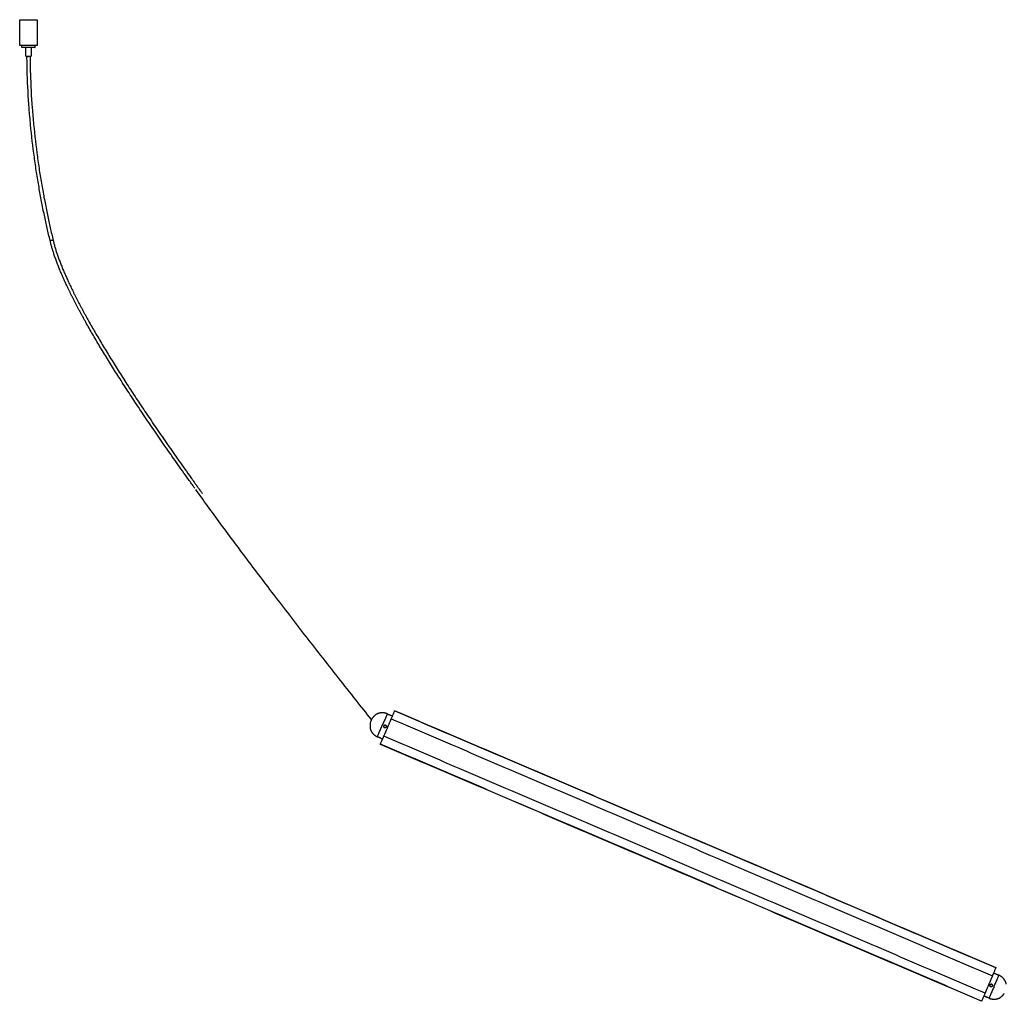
# Model space of a CAD drawing. Header units: millimetres. Extents: x 265 to 3531, y 1563 to 3304.
# Tile 1 of 8: x 265 to 1169, y 1563 to 2463. Entities that reach past the tile are written whole.
import ezdxf

# ---------------------------------------------------------------- set-up
doc = ezdxf.new("R2010")
doc.units = ezdxf.units.MM
doc.layers.add('Make2D$Visible$Curvas', color=7, linetype='Continuous')

msp = doc.modelspace()

# ---------------------------------------------------------------- linework, layer by layer
at = {"layer": 'Make2D$Visible$Curvas', "color": 7, "lineweight": -3}
for points, weights, knots in [([(264.88, 2463.45), (264.88, 2463.45), (272.91, 2463.45), (280.94, 2463.45), (280.94, 2463.45)], [1, 0.707106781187, 1, 0.707106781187, 1], [-25.227655, -25.227655, -25.227655, -12.613827, -12.613827, 0, 0, 0]), ([(280.94, 2439.85), (280.94, 2439.85), (272.91, 2439.85), (264.88, 2439.85), (264.88, 2439.85)], [1, 0.707106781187, 1, 0.707106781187, 1], [-25.227655, -25.227655, -25.227655, -12.613827, -12.613827, 0, 0, 0]), ([(278.91, 2437.85), (278.91, 2437.85), (272.91, 2437.85), (266.91, 2437.85), (266.91, 2437.85)], [1, 0.707106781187, 1, 0.707106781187, 1], [-18.849556, -18.849556, -18.849556, -9.424778, -9.424778, 0, 0, 0]), ([(270.41, 2429.85), (270.41, 2429.85), (272.91, 2429.85), (275.41, 2429.85), (275.41, 2429.85)], [1, 0.707106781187, 1, 0.707106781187, 1], [0, 0, 0, 3.926991, 3.926991, 7.853982, 7.853982, 7.853982]), ([(605.62, 1821.21), (605.72, 1821.44), (605.82, 1821.67), (605.91, 1821.9), (605.91, 1821.9)], [1, 0.866025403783, 1, 0.866025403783, 1], [-1.047198, -1.047198, -1.047198, -0.523599, -0.523599, 0, 0, 0]), ([(599.11, 1805.97), (599.11, 1805.97), (599.21, 1806.2), (599.31, 1806.43), (599.4, 1806.66)], [1, 0.866025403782, 1, 0.866025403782, 1], [0, 0, 0, 0.523599, 0.523599, 1.047198, 1.047198, 1.047198]), ([(1157.68, 1586.2), (1157.68, 1586.2), (1157.58, 1585.97), (1157.49, 1585.74), (1157.39, 1585.51)], [1, 0.866025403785, 1, 0.866025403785, 1], [0, 0, 0, 0.523599, 0.523599, 1.047198, 1.047198, 1.047198]), ([(1151.17, 1570.96), (1151.07, 1570.73), (1150.98, 1570.5), (1150.88, 1570.27), (1150.88, 1570.27)], [1, 0.866025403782, 1, 0.866025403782, 1], [0, 0, 0, 0.523599, 0.523599, 1.047198, 1.047198, 1.047198])]:
    msp.add_rational_spline(points, weights, degree=2, knots=knots, dxfattribs=at)
for points, degree in [([(264.88, 2439.85), (264.88, 2463.45)], 1), ([(280.94, 2463.45), (280.94, 2439.85)], 1), ([(266.91, 2437.85), (266.91, 2439.85)], 1), ([(270.41, 2429.85), (270.41, 2437.85)], 1), ([(275.41, 2437.85), (275.41, 2429.85)], 1), ([(278.91, 2439.85), (278.91, 2437.85)], 1), ([(602.2, 1826.57), (607.03, 1824.51)], 1), ([(608.86, 1828.79), (609.02, 1829.17)], 1), ([(1160.79, 1593.48), (609.02, 1829.17)], 1), ([(609.12, 1829.4), (1160.89, 1593.71)], 1), ([(605.46, 1820.83), (605.62, 1821.21)], 1), ([(605.91, 1821.9), (1157.68, 1586.2)], 1), ([(599.06, 1815.41), (599, 1815.26), (598.97, 1815.1), (598.96, 1814.93)], 3), ([(600.23, 1816.16), (600.06, 1816.17), (599.9, 1816.14), (599.75, 1816.07)], 3), ([(601.09, 1814.03), (601.21, 1814.14), (601.3, 1814.27), (601.36, 1814.42)], 3), ([(601.36, 1814.42), (601.43, 1814.57), (601.46, 1814.74), (601.46, 1814.9)], 3), ([(601.36, 1814.42), (601.42, 1814.55), (601.45, 1814.68), (601.46, 1814.81)], 3), ([(601.46, 1814.9), (601.46, 1815.06), (601.43, 1815.23), (601.38, 1815.38)], 3), ([(597.99, 1803.36), (593.17, 1805.42)], 1), ([(1147.67, 1562.77), (595.9, 1798.46)], 1), ([(596, 1798.69), (596.16, 1799.07)], 1), ([(1147.77, 1563), (596, 1798.69)], 1), ([(1150.88, 1570.27), (599.11, 1805.97)], 1), ([(599.4, 1806.66), (599.57, 1807.03)], 1), ([(1160.79, 1593.48), (1160.63, 1593.1)], 1), ([(1157.39, 1585.51), (1157.23, 1585.13)], 1), ([(1158.8, 1588.81), (1163.63, 1586.75)], 1), ([(1155.43, 1577.75), (1155.37, 1577.6), (1155.33, 1577.44), (1155.33, 1577.27)], 3), ([(1155.64, 1578.08), (1155.56, 1577.98), (1155.48, 1577.87), (1155.43, 1577.75)], 3), ([(1156.11, 1578.41), (1155.96, 1578.35), (1155.82, 1578.26), (1155.71, 1578.15)], 3), ([(1157.46, 1576.37), (1157.57, 1576.48), (1157.67, 1576.62), (1157.73, 1576.76)], 3), ([(1157.74, 1577.72), (1157.68, 1577.87), (1157.59, 1578.01), (1157.47, 1578.13)], 3), ([(1157.73, 1576.76), (1157.79, 1576.92), (1157.83, 1577.08), (1157.83, 1577.24)], 3), ([(1157.83, 1577.25), (1157.83, 1577.41), (1157.8, 1577.57), (1157.74, 1577.72)], 3), ([(1154.59, 1565.6), (1149.76, 1567.66)], 1), ([(1151.33, 1571.34), (1151.17, 1570.96)], 1), ([(1147.93, 1563.38), (1147.77, 1563)], 1)]:
    msp.add_open_spline(points, degree=degree, dxfattribs=at)
for points, knots in [([(271.54, 2429.7), (271.54, 2429.7), (271.57, 2429.7), (271.64, 2429.71), (271.72, 2429.72), (271.82, 2429.73), (271.95, 2429.74), (272.09, 2429.76), (272.25, 2429.78), (272.42, 2429.8), (272.65, 2429.82), (272.83, 2429.84), (272.94, 2429.85), (272.94, 2429.85), (272.94, 2429.85), (272.94, 2429.85)], [-2.211391, -2.211391, -2.211391, -2.211391, -1.864181, -1.681371, -1.493466, -1.301945, -1.108476, -0.914844, -0.722847, -0.534206, -0.350471, 0, 0, 0, 0, 0, 0, 0]), ([(292.78, 2260.76), (292.32, 2262.65), (291.87, 2264.54), (290.98, 2268.32), (290.54, 2270.21), (289.21, 2276.08), (288.34, 2280.07), (286.63, 2288.24), (285.79, 2292.43), (284.16, 2300.98), (283.36, 2305.35), (281.81, 2314.25), (281.07, 2318.79), (279.63, 2328.03), (278.95, 2332.72), (276.97, 2347.21), (275.82, 2357.03), (274.38, 2371.95), (273.94, 2377.04), (272.75, 2392.6), (272.18, 2403.1), (271.69, 2418.96), (271.58, 2424.33), (271.54, 2429.7)], [0, 0, 0, 0, 5.823336, 5.823336, 11.64675, 11.64675, 23.892831, 23.892831, 36.697745, 36.697745, 50.021067, 50.021067, 63.820932, 63.820932, 78.060107, 78.060107, 107.693946, 107.693946, 123.026009, 123.026009, 154.526757, 154.526757, 170.63862, 170.63862, 170.63862, 170.63862]), ([(274.34, 2429.85), (274.38, 2424.54), (274.49, 2419.22), (274.98, 2403.42), (275.55, 2392.92), (276.74, 2377.36), (277.18, 2372.27), (278.62, 2357.35), (279.77, 2347.53), (281.75, 2333.04), (282.43, 2328.34), (283.87, 2319.11), (284.61, 2314.57), (286.16, 2305.66), (286.96, 2301.3), (288.59, 2292.74), (289.43, 2288.56), (291.14, 2280.39), (292.01, 2276.4), (293.34, 2270.52), (293.78, 2268.63), (294.67, 2264.85), (295.12, 2262.97), (295.58, 2261.08)], [0.159515, 0.159515, 0.159515, 0.159515, 16.110884, 16.110884, 47.609718, 47.609718, 62.940849, 62.940849, 92.572888, 92.572888, 106.811197, 106.811197, 120.610224, 120.610224, 133.933492, 133.933492, 146.739775, 146.739775, 158.988476, 158.988476, 164.813511, 164.813511, 170.63862, 170.63862, 170.63862, 170.63862]), ([(295.58, 2261.08), (295.58, 2261.08), (295.56, 2261.08), (295.49, 2261.07), (295.41, 2261.06), (295.3, 2261.05), (295.17, 2261.04), (295.03, 2261.02), (294.87, 2261), (294.7, 2260.98), (294.47, 2260.96), (294.3, 2260.94), (294.18, 2260.92), (294.07, 2260.91), (293.89, 2260.89), (293.66, 2260.86), (293.49, 2260.84), (293.33, 2260.83), (293.19, 2260.81), (293.06, 2260.8), (292.96, 2260.78), (292.88, 2260.77), (292.8, 2260.77), (292.78, 2260.76), (292.78, 2260.76)], [-2.212598, -2.212598, -2.212598, -2.212598, -1.864229, -1.681417, -1.493508, -1.301981, -1.108507, -0.914867, -0.722863, -0.534216, -0.350476, 0, 0, 0, 0.350471, 0.534206, 0.722847, 0.914844, 1.108476, 1.301945, 1.493466, 1.681371, 1.864181, 2.211391, 2.211391, 2.211391, 2.211391]), ([(425.53, 2033.6), (423.61, 2036.26), (421.7, 2038.93), (419.78, 2041.61), (416.09, 2046.77), (412.41, 2051.95), (408.75, 2057.13), (405.22, 2062.14), (401.71, 2067.15), (398.21, 2072.17), (394.85, 2077.02), (391.5, 2081.87), (388.17, 2086.73), (386.57, 2089.07), (384.97, 2091.42), (383.38, 2093.76), (381.78, 2096.11), (380.2, 2098.46), (378.61, 2100.81), (377.1, 2103.07), (375.58, 2105.33), (374.07, 2107.6), (372.56, 2109.86), (371.06, 2112.13), (369.56, 2114.4), (368.12, 2116.58), (366.69, 2118.76), (365.26, 2120.95), (363.83, 2123.13), (362.41, 2125.32), (360.99, 2127.52), (359.63, 2129.61), (358.28, 2131.71), (356.94, 2133.82), (355.59, 2135.92), (354.25, 2138.03), (352.92, 2140.14), (351.64, 2142.16), (350.37, 2144.18), (349.11, 2146.21), (347.85, 2148.23), (346.59, 2150.26), (345.34, 2152.29), (344.15, 2154.23), (342.96, 2156.17), (341.78, 2158.11), (340.6, 2160.06), (339.42, 2162), (338.25, 2163.96), (337.14, 2165.81), (336.03, 2167.67), (334.94, 2169.54), (333.84, 2171.4), (332.74, 2173.27), (331.66, 2175.14), (330.63, 2176.92), (329.6, 2178.69), (328.59, 2180.48), (327.57, 2182.26), (326.56, 2184.05), (325.56, 2185.84), (325.08, 2186.7), (324.6, 2187.56), (324.12, 2188.42), (323.64, 2189.29), (323.17, 2190.15), (322.69, 2191.01), (322.23, 2191.85), (321.77, 2192.69), (321.31, 2193.53), (320.86, 2194.38), (320.4, 2195.22), (319.95, 2196.06), (319.51, 2196.88), (319.07, 2197.7), (318.63, 2198.52), (318.2, 2199.35), (317.76, 2200.17), (317.33, 2200.99), (316.49, 2202.59), (315.66, 2204.2), (314.83, 2205.8), (314.43, 2206.58), (314.04, 2207.36), (313.64, 2208.15), (313.25, 2208.93), (312.85, 2209.71), (312.46, 2210.49), (312.08, 2211.25), (311.7, 2212.01), (311.33, 2212.78), (310.95, 2213.54), (310.58, 2214.3), (310.21, 2215.06), (309.85, 2215.8), (309.5, 2216.54), (309.14, 2217.29), (308.79, 2218.03), (308.43, 2218.77), (308.08, 2219.51), (307.75, 2220.23), (307.41, 2220.95), (307.08, 2221.68), (306.74, 2222.4), (306.41, 2223.12), (306.08, 2223.84), (305.76, 2224.54), (305.45, 2225.25), (305.13, 2225.95), (304.82, 2226.65), (304.51, 2227.35), (304.2, 2228.06), (303.9, 2228.74), (303.6, 2229.43), (303.31, 2230.12), (303.02, 2230.79), (302.73, 2231.47), (302.44, 2232.15), (302.16, 2232.81), (301.88, 2233.48), (301.61, 2234.15), (301.34, 2234.81), (301.07, 2235.46), (300.81, 2236.12), (300.55, 2236.77), (300.29, 2237.41), (300.04, 2238.06), (299.79, 2238.7), (299.54, 2239.34), (299.3, 2239.97), (299.06, 2240.6), (298.82, 2241.23), (298.59, 2241.86), (298.36, 2242.47), (298.13, 2243.09), (297.91, 2243.71), (297.69, 2244.32), (297.47, 2244.92), (297.26, 2245.53), (297.05, 2246.13), (296.85, 2246.73), (296.64, 2247.33), (296.45, 2247.91), (296.25, 2248.5), (296.06, 2249.09), (295.87, 2249.67), (295.68, 2250.24), (295.5, 2250.82), (295.32, 2251.39), (295.15, 2251.96), (294.98, 2252.53), (294.81, 2253.08), (294.65, 2253.64), (294.48, 2254.2), (294.33, 2254.75), (294.17, 2255.3), (294.02, 2255.85), (293.87, 2256.39), (293.73, 2256.92), (293.59, 2257.46), (293.45, 2257.99), (293.32, 2258.52), (293.19, 2259.05), (293.06, 2259.57), (292.94, 2260.09), (292.82, 2260.61), (292.81, 2260.66), (292.79, 2260.71), (292.78, 2260.76)], [271.875423, 271.875423, 271.875423, 271.875423, 281.738236, 281.738236, 281.738236, 300.783505, 300.783505, 300.783505, 319.14961, 319.14961, 319.14961, 336.837592, 336.837592, 336.837592, 345.343078, 345.343078, 345.343078, 353.849651, 353.849651, 353.849651, 362.016473, 362.016473, 362.016473, 370.184676, 370.184676, 370.184676, 378.015256, 378.015256, 378.015256, 385.846566, 385.846566, 385.846566, 393.340433, 393.340433, 393.340433, 400.835217, 400.835217, 400.835217, 407.994321, 407.994321, 407.994321, 415.153504, 415.153504, 415.153504, 421.977325, 421.977325, 421.977325, 428.801878, 428.801878, 428.801878, 435.293338, 435.293338, 435.293338, 441.784758, 441.784758, 441.784758, 447.943557, 447.943557, 447.943557, 454.103855, 454.103855, 454.103855, 457.05949, 457.05949, 457.05949, 460.015556, 460.015556, 460.015556, 462.888822, 462.888822, 462.888822, 465.762202, 465.762202, 465.762202, 468.553802, 468.553802, 468.553802, 471.345343, 471.345343, 471.345343, 476.764874, 476.764874, 476.764874, 479.392808, 479.392808, 479.392808, 482.020765, 482.020765, 482.020765, 484.567709, 484.567709, 484.567709, 487.115181, 487.115181, 487.115181, 489.581028, 489.581028, 489.581028, 492.047501, 492.047501, 492.047501, 494.433785, 494.433785, 494.433785, 496.819556, 496.819556, 496.819556, 499.125262, 499.125262, 499.125262, 501.432462, 501.432462, 501.432462, 503.678389, 503.678389, 503.678389, 505.884687, 505.884687, 505.884687, 508.053165, 508.053165, 508.053165, 510.180895, 510.180895, 510.180895, 512.269998, 512.269998, 512.269998, 514.319795, 514.319795, 514.319795, 516.331258, 516.331258, 516.331258, 518.304091, 518.304091, 518.304091, 520.239322, 520.239322, 520.239322, 522.135863, 522.135863, 522.135863, 523.99344, 523.99344, 523.99344, 525.814205, 525.814205, 525.814205, 527.59801, 527.59801, 527.59801, 529.344041, 529.344041, 529.344041, 531.053535, 531.053535, 531.053535, 532.72732, 532.72732, 532.72732, 534.364476, 534.364476, 534.364476, 535.965205, 535.965205, 535.965205, 536.124061, 536.124061, 536.124061, 536.124061]), ([(295.58, 2261.08), (295.69, 2260.63), (295.8, 2260.17), (295.91, 2259.72), (296.03, 2259.2), (296.17, 2258.68), (296.3, 2258.17), (296.44, 2257.64), (296.58, 2257.11), (296.72, 2256.59), (296.87, 2256.05), (297.02, 2255.51), (297.17, 2254.98), (297.33, 2254.43), (297.49, 2253.88), (297.66, 2253.33), (297.83, 2252.78), (298, 2252.22), (298.17, 2251.66), (298.35, 2251.09), (298.53, 2250.52), (298.72, 2249.96), (298.91, 2249.38), (299.1, 2248.8), (299.3, 2248.22), (299.5, 2247.63), (299.7, 2247.04), (299.9, 2246.46), (300.11, 2245.86), (300.33, 2245.26), (300.54, 2244.66), (300.76, 2244.05), (300.99, 2243.44), (301.21, 2242.83), (301.44, 2242.21), (301.68, 2241.59), (301.91, 2240.97), (302.15, 2240.34), (302.4, 2239.71), (302.64, 2239.08), (302.9, 2238.44), (303.15, 2237.8), (303.41, 2237.17), (303.67, 2236.51), (303.93, 2235.86), (304.2, 2235.22), (304.47, 2234.55), (304.75, 2233.89), (305.02, 2233.23), (305.31, 2232.56), (305.59, 2231.89), (305.88, 2231.22), (306.17, 2230.54), (306.47, 2229.86), (306.76, 2229.18), (307.07, 2228.48), (307.38, 2227.78), (307.69, 2227.09), (308, 2226.39), (308.31, 2225.7), (308.63, 2225), (308.96, 2224.29), (309.29, 2223.57), (309.62, 2222.85), (309.95, 2222.14), (310.28, 2221.42), (310.62, 2220.71), (310.97, 2219.97), (311.32, 2219.23), (311.67, 2218.49), (312.02, 2217.76), (312.37, 2217.02), (312.73, 2216.29), (313.1, 2215.53), (313.47, 2214.77), (313.84, 2214.01), (314.21, 2213.25), (314.59, 2212.5), (314.97, 2211.74), (315.36, 2210.96), (315.75, 2210.19), (316.14, 2209.41), (316.53, 2208.63), (316.93, 2207.86), (317.33, 2207.08), (318.15, 2205.48), (318.97, 2203.89), (319.81, 2202.29), (320.24, 2201.47), (320.67, 2200.66), (321.11, 2199.84), (321.54, 2199.02), (321.98, 2198.2), (322.42, 2197.39), (322.87, 2196.55), (323.32, 2195.71), (323.78, 2194.87), (324.23, 2194.03), (324.69, 2193.2), (325.15, 2192.36), (325.62, 2191.5), (326.09, 2190.64), (326.57, 2189.78), (327.04, 2188.92), (327.52, 2188.07), (328, 2187.21), (329, 2185.42), (330.01, 2183.64), (331.02, 2181.87), (332.03, 2180.09), (333.05, 2178.31), (334.08, 2176.54), (335.16, 2174.68), (336.25, 2172.82), (337.35, 2170.96), (338.44, 2169.1), (339.55, 2167.25), (340.65, 2165.39), (341.82, 2163.45), (342.99, 2161.51), (344.17, 2159.57), (345.35, 2157.63), (346.53, 2155.69), (347.72, 2153.76), (348.97, 2151.73), (350.23, 2149.71), (351.49, 2147.69), (352.75, 2145.67), (354.01, 2143.65), (355.28, 2141.64), (356.62, 2139.53), (357.95, 2137.43), (359.3, 2135.33), (360.64, 2133.23), (361.99, 2131.13), (363.34, 2129.04), (364.76, 2126.85), (366.18, 2124.66), (367.6, 2122.48), (369.03, 2120.3), (370.46, 2118.12), (371.89, 2115.95), (373.39, 2113.68), (374.89, 2111.41), (376.4, 2109.15), (377.91, 2106.89), (379.42, 2104.63), (380.94, 2102.37), (382.52, 2100.02), (384.1, 2097.68), (385.69, 2095.33), (387.28, 2092.99), (388.88, 2090.65), (390.48, 2088.31), (393.8, 2083.45), (397.15, 2078.61), (400.51, 2073.77), (404, 2068.75), (407.51, 2063.74), (411.04, 2058.75), (414.7, 2053.57), (418.37, 2048.4), (422.06, 2043.24), (422.38, 2042.79), (422.7, 2042.35), (423.02, 2041.9), (423.33, 2041.46), (423.65, 2041.01), (423.97, 2040.57), (424.29, 2040.12), (424.61, 2039.68), (424.93, 2039.23), (425.25, 2038.79), (425.57, 2038.34), (425.89, 2037.9), (426.21, 2037.45), (426.53, 2037.01), (426.85, 2036.57), (427.17, 2036.12), (427.49, 2035.68), (427.81, 2035.23), (428.13, 2034.79), (428.45, 2034.34), (428.77, 2033.9), (429.09, 2033.46), (429.41, 2033.01), (429.73, 2032.57), (430.05, 2032.12), (430.37, 2031.68), (430.69, 2031.24), (431.01, 2030.79), (431.33, 2030.35), (431.65, 2029.9), (431.97, 2029.46), (432.29, 2029.02), (432.61, 2028.57)], [4.654066, 4.654066, 4.654066, 4.654066, 6.055677, 6.055677, 6.055677, 7.653855, 7.653855, 7.653855, 9.290377, 9.290377, 9.290377, 10.964249, 10.964249, 10.964249, 12.676195, 12.676195, 12.676195, 14.427346, 14.427346, 14.427346, 16.216827, 16.216827, 16.216827, 18.04442, 18.04442, 18.04442, 19.912174, 19.912174, 19.912174, 21.819759, 21.819759, 21.819759, 23.766043, 23.766043, 23.766043, 25.751984, 25.751984, 25.751984, 27.777238, 27.777238, 27.777238, 29.842714, 29.842714, 29.842714, 31.947697, 31.947697, 31.947697, 34.094243, 34.094243, 34.094243, 36.279412, 36.279412, 36.279412, 38.504957, 38.504957, 38.504957, 40.792305, 40.792305, 40.792305, 43.079182, 43.079182, 43.079182, 45.446448, 45.446448, 45.446448, 47.815139, 47.815139, 47.815139, 50.264316, 50.264316, 50.264316, 52.713704, 52.713704, 52.713704, 55.244978, 55.244978, 55.244978, 57.776487, 57.776487, 57.776487, 60.389254, 60.389254, 60.389254, 63.002691, 63.002691, 63.002691, 68.394303, 68.394303, 68.394303, 71.172406, 71.172406, 71.172406, 73.95115, 73.95115, 73.95115, 76.811861, 76.811861, 76.811861, 79.672993, 79.672993, 79.672993, 82.617096, 82.617096, 82.617096, 85.561261, 85.561261, 85.561261, 91.699097, 91.699097, 91.699097, 97.837185, 97.837185, 97.837185, 104.308431, 104.308431, 104.308431, 110.781215, 110.781215, 110.781215, 117.587556, 117.587556, 117.587556, 124.394459, 124.394459, 124.394459, 131.537124, 131.537124, 131.537124, 138.680832, 138.680832, 138.680832, 146.16057, 146.16057, 146.16057, 153.640372, 153.640372, 153.640372, 161.457923, 161.457923, 161.457923, 169.275606, 169.275606, 169.275606, 177.431181, 177.431181, 177.431181, 185.586137, 185.586137, 185.586137, 194.08108, 194.08108, 194.08108, 202.575612, 202.575612, 202.575612, 220.242709, 220.242709, 220.242709, 238.589447, 238.589447, 238.589447, 257.616706, 257.616706, 257.616706, 258.616706, 258.616706, 258.616706, 259.616706, 259.616706, 259.616706, 260.616706, 260.616706, 260.616706, 261.616706, 261.616706, 261.616706, 262.616706, 262.616706, 262.616706, 263.616706, 263.616706, 263.616706, 264.616706, 264.616706, 264.616706, 265.616706, 265.616706, 265.616706, 266.616706, 266.616706, 266.616706, 267.616706, 267.616706, 267.616706, 268.616706, 268.616706, 268.616706, 268.616706]), ([(587.73, 1821.3), (583.05, 1827.18), (578.37, 1833.07), (573.7, 1838.96), (568.2, 1845.9), (562.72, 1852.84), (557.24, 1859.8), (551.91, 1866.58), (546.58, 1873.36), (541.27, 1880.15), (536.1, 1886.77), (530.95, 1893.39), (525.8, 1900.03), (520.8, 1906.48), (515.8, 1912.94), (510.82, 1919.41), (505.98, 1925.71), (501.15, 1932.01), (496.34, 1938.32), (491.66, 1944.45), (486.99, 1950.59), (482.34, 1956.74), (477.83, 1962.71), (473.33, 1968.69), (468.84, 1974.68), (464.5, 1980.49), (460.16, 1986.31), (455.84, 1992.14), (451.65, 1997.78), (447.48, 2003.44), (443.33, 2009.11), (439.31, 2014.6), (435.3, 2020.09), (431.31, 2025.6), (429.7, 2027.82), (428.1, 2030.04), (426.49, 2032.26)], [4.683593, 4.683593, 4.683593, 4.683593, 27.239548, 27.239548, 27.239548, 53.794677, 53.794677, 53.794677, 79.664087, 79.664087, 79.664087, 104.849817, 104.849817, 104.849817, 129.351405, 129.351405, 129.351405, 153.167692, 153.167692, 153.167692, 176.301806, 176.301806, 176.301806, 198.752467, 198.752467, 198.752467, 220.521196, 220.521196, 220.521196, 241.608231, 241.608231, 241.608231, 262.012996, 262.012996, 262.012996, 270.231648, 270.231648, 270.231648, 270.231648]), ([(591.46, 1825.66), (591.46, 1825.65), (591.46, 1825.64), (591.42, 1825.59), (591.39, 1825.56), (591.27, 1825.44), (591.15, 1825.33), (590.95, 1825.13), (590.87, 1825.06), (590.71, 1824.91), (590.63, 1824.84), (590.46, 1824.68), (590.37, 1824.59), (590.19, 1824.43), (590.1, 1824.34), (590.01, 1824.26)], [0, 0, 0, 0, 0.37557, 0.37557, 0.75114, 0.75114, 1.502279, 1.502279, 1.877849, 1.877849, 2.253419, 2.253419, 2.628989, 2.628989, 3.004559, 3.004559, 3.004559, 3.004559]), ([(586.41, 1815.83), (586.41, 1815.58), (586.41, 1815.33), (586.42, 1814.86), (586.42, 1814.64), (586.43, 1814.35), (586.43, 1814.27), (586.42, 1814.11), (586.42, 1814.04), (586.42, 1813.93), (586.42, 1813.89), (586.41, 1813.83), (586.41, 1813.81), (586.4, 1813.81)], [0, 0, 0, 0, 0.751676, 0.751676, 1.503353, 1.503353, 1.879191, 1.879191, 2.255029, 2.255029, 2.630868, 2.630868, 3.006706, 3.006706, 3.006706, 3.006706]), ([(589.58, 1807.84), (589.58, 1807.84), (589.61, 1807.81), (589.71, 1807.73), (589.79, 1807.67), (589.98, 1807.52), (590.09, 1807.43), (590.33, 1807.24), (590.46, 1807.13), (590.59, 1807.03)], [0, 0, 0, 0, 0.503256, 0.503256, 1.006512, 1.006512, 1.509768, 1.509768, 2.013024, 2.013024, 2.013024, 2.013024]), ([(601.36, 1814.42), (601.3, 1814.27), (601.2, 1814.13), (600.97, 1813.91), (600.83, 1813.82), (600.53, 1813.69), (600.36, 1813.66), (600.04, 1813.67), (599.88, 1813.7), (599.57, 1813.83), (599.43, 1813.92), (599.21, 1814.16), (599.11, 1814.3), (598.99, 1814.6), (598.96, 1814.76), (598.96, 1815.09), (599, 1815.25), (599.06, 1815.41)], [0, 0, 0, 0, 0.494393, 0.494393, 0.988786, 0.988786, 1.483179, 1.483179, 1.977572, 1.977572, 2.471965, 2.471965, 2.966358, 2.966358, 3.460751, 3.460751, 3.955144, 3.955144, 3.955144, 3.955144]), ([(600.22, 1816.16), (600.06, 1816.17), (599.9, 1816.13), (599.6, 1816.01), (599.46, 1815.92), (599.22, 1815.7), (599.13, 1815.56), (599.06, 1815.41)], [2.47481, 2.47481, 2.47481, 2.47481, 2.96651, 2.96651, 3.460928, 3.460928, 3.955346, 3.955346, 3.955346, 3.955346]), ([(599.06, 1815.41), (599.13, 1815.56), (599.22, 1815.69), (599.46, 1815.92), (599.6, 1816.01), (599.9, 1816.13), (600.06, 1816.17), (600.39, 1816.16), (600.55, 1816.13), (600.78, 1816.03), (600.85, 1815.99), (600.99, 1815.9), (601.05, 1815.85), (601.22, 1815.67), (601.31, 1815.53), (601.43, 1815.23), (601.46, 1815.06), (601.46, 1814.82), (601.45, 1814.74), (601.42, 1814.58), (601.39, 1814.5), (601.36, 1814.42)], [0, 0, 0, 0, 0.493806, 0.493806, 0.987612, 0.987612, 1.481418, 1.481418, 1.975223, 1.975223, 2.222126, 2.222126, 2.469029, 2.469029, 2.962835, 2.962835, 3.456641, 3.456641, 3.703544, 3.703544, 3.950447, 3.950447, 3.950447, 3.950447]), ([(599.28, 1815.74), (599.24, 1815.7), (599.21, 1815.66), (599.15, 1815.57), (599.12, 1815.53), (599.1, 1815.47)], [3.5459657, 3.5459657, 3.5459657, 3.5459657, 3.703544, 3.703544, 3.8731745, 3.8731745, 3.8731745, 3.8731745]), ([(599.75, 1816.07), (599.75, 1816.07), (599.75, 1816.07), (599.6, 1816.01), (599.46, 1815.92), (599.34, 1815.81)], [2.9628315, 2.9628315, 2.9628315, 2.9628315, 2.9628352, 2.9628352, 3.4554007, 3.4554007, 3.4554007, 3.4554007]), ([(601.03, 1815.86), (600.94, 1815.94), (600.83, 1816.01), (600.55, 1816.13), (600.39, 1816.16), (600.23, 1816.16)], [1.5843574, 1.5843574, 1.5843574, 1.5843574, 1.9776732, 1.9776732, 2.4720916, 2.4720916, 2.4720916, 2.4720916]), ([(600.7, 1816.07), (600.62, 1816.1), (600.55, 1816.12), (600.44, 1816.14), (600.42, 1816.15), (600.39, 1816.15)], [1.9854902, 1.9854902, 1.9854902, 1.9854902, 2.2221264, 2.2221264, 2.3064651, 2.3064651, 2.3064651, 2.3064651]), ([(601.37, 1815.39), (601.31, 1815.54), (601.22, 1815.67), (601, 1815.9), (600.86, 1816), (600.71, 1816.06)], [0.99975, 0.99975, 0.99975, 0.99975, 1.4814176, 1.4814176, 1.9658649, 1.9658649, 1.9658649, 1.9658649]), ([(601.46, 1814.9), (601.46, 1815.06), (601.43, 1815.23), (601.34, 1815.45), (601.3, 1815.53), (601.23, 1815.64), (601.2, 1815.69), (601.16, 1815.73)], [0.494533, 0.494533, 0.494533, 0.494533, 0.9888366, 0.9888366, 1.2360458, 1.2360458, 1.4001236, 1.4001236, 1.4001236, 1.4001236]), ([(590.59, 1807.03), (590.72, 1806.93), (590.85, 1806.82), (591.1, 1806.63), (591.21, 1806.54), (591.4, 1806.39), (591.48, 1806.33), (591.56, 1806.27), (591.58, 1806.26), (591.6, 1806.23), (591.61, 1806.23), (591.61, 1806.23)], [0, 0, 0, 0, 0.502131, 0.502131, 1.004263, 1.004263, 1.506394, 1.506394, 1.75746, 1.75746, 2.008525, 2.008525, 2.008525, 2.008525]), ([(1157.73, 1576.76), (1157.66, 1576.61), (1157.57, 1576.47), (1157.34, 1576.25), (1157.2, 1576.16), (1156.89, 1576.03), (1156.73, 1576), (1156.4, 1576.01), (1156.24, 1576.04), (1155.94, 1576.17), (1155.8, 1576.26), (1155.57, 1576.5), (1155.48, 1576.64), (1155.36, 1576.94), (1155.33, 1577.11), (1155.33, 1577.43), (1155.37, 1577.6), (1155.43, 1577.75)], [0, 0, 0, 0, 0.494393, 0.494393, 0.988786, 0.988786, 1.483179, 1.483179, 1.977572, 1.977572, 2.471965, 2.471965, 2.966358, 2.966358, 3.460751, 3.460751, 3.955144, 3.955144, 3.955144, 3.955144]), ([(1155.43, 1577.75), (1155.46, 1577.82), (1155.5, 1577.89), (1155.59, 1578.03), (1155.65, 1578.09), (1155.82, 1578.26), (1155.96, 1578.35), (1156.27, 1578.48), (1156.43, 1578.51), (1156.68, 1578.5), (1156.76, 1578.49), (1156.92, 1578.46), (1157, 1578.44), (1157.22, 1578.34), (1157.36, 1578.25), (1157.59, 1578.01), (1157.68, 1577.87), (1157.8, 1577.57), (1157.83, 1577.41), (1157.83, 1577.08), (1157.79, 1576.92), (1157.73, 1576.76)], [0, 0, 0, 0, 0.246903, 0.246903, 0.493806, 0.493806, 0.987612, 0.987612, 1.481418, 1.481418, 1.728321, 1.728321, 1.975223, 1.975223, 2.469029, 2.469029, 2.962835, 2.962835, 3.456641, 3.456641, 3.950447, 3.950447, 3.950447, 3.950447]), ([(1155.71, 1578.15), (1155.71, 1578.15), (1155.71, 1578.15), (1155.59, 1578.03), (1155.49, 1577.9), (1155.43, 1577.75)], [3.4609278, 3.4609278, 3.4609278, 3.4609278, 3.4609282, 3.4609282, 3.9553465, 3.9553465, 3.9553465, 3.9553465]), ([(1156.51, 1578.5), (1156.46, 1578.5), (1156.4, 1578.49), (1156.27, 1578.47), (1156.19, 1578.45), (1155.96, 1578.35), (1155.82, 1578.26), (1155.71, 1578.15)], [2.5552198, 2.5552198, 2.5552198, 2.5552198, 2.7193007, 2.7193007, 2.9665099, 2.9665099, 3.4608209, 3.4608209, 3.4608209, 3.4608209]), ([(1157.06, 1578.41), (1156.91, 1578.47), (1156.75, 1578.5), (1156.43, 1578.51), (1156.27, 1578.48), (1156.12, 1578.42)], [1.9845745, 1.9845745, 1.9845745, 1.9845745, 2.4690293, 2.4690293, 2.9506965, 2.9506965, 2.9506965, 2.9506965]), ([(1157.74, 1577.72), (1157.68, 1577.87), (1157.59, 1578.01), (1157.36, 1578.25), (1157.22, 1578.34), (1156.95, 1578.46), (1156.82, 1578.49), (1156.69, 1578.5)], [0.988837, 0.988837, 0.988837, 0.988837, 1.483255, 1.483255, 1.977673, 1.977673, 2.370979, 2.370979, 2.370979, 2.370979]), ([(1157.35, 1578.24), (1157.33, 1578.25), (1157.31, 1578.27), (1157.22, 1578.33), (1157.15, 1578.37), (1157.08, 1578.4)], [1.6439777, 1.6439777, 1.6439777, 1.6439777, 1.7283205, 1.7283205, 1.9649505, 1.9649505, 1.9649505, 1.9649505]), ([(1157.83, 1577.24), (1157.83, 1577.41), (1157.8, 1577.57), (1157.74, 1577.72), (1157.74, 1577.72), (1157.74, 1577.72)], [0.4948884, 0.4948884, 0.4948884, 0.4948884, 0.9876117, 0.9876117, 0.9876157, 0.9876157, 0.9876157, 0.9876157]), ([(1157.76, 1576.84), (1157.78, 1576.89), (1157.79, 1576.94), (1157.81, 1577.05), (1157.82, 1577.1), (1157.83, 1577.15)], [0.0772725, 0.0772725, 0.0772725, 0.0772725, 0.2469029, 0.2469029, 0.404477, 0.404477, 0.404477, 0.404477]), ([(1156.25, 1565.03), (1156.25, 1565.03), (1156.26, 1565.03), (1156.29, 1565.03), (1156.32, 1565.02), (1156.42, 1565.01), (1156.52, 1565), (1156.75, 1564.96), (1156.9, 1564.94), (1157.2, 1564.9), (1157.37, 1564.87), (1157.53, 1564.85)], [0, 0, 0, 0, 0.251066, 0.251066, 0.502131, 0.502131, 1.004263, 1.004263, 1.506394, 1.506394, 2.008525, 2.008525, 2.008525, 2.008525]), ([(1157.53, 1564.85), (1157.7, 1564.83), (1157.86, 1564.81), (1158.17, 1564.76), (1158.31, 1564.75), (1158.55, 1564.71), (1158.65, 1564.7), (1158.78, 1564.68), (1158.82, 1564.68), (1158.82, 1564.68)], [0, 0, 0, 0, 0.503256, 0.503256, 1.006512, 1.006512, 1.509768, 1.509768, 2.013024, 2.013024, 2.013024, 2.013024]), ([(1165.33, 1566.51), (1165.33, 1566.52), (1165.34, 1566.53), (1165.38, 1566.58), (1165.41, 1566.61), (1165.49, 1566.69), (1165.53, 1566.74), (1165.64, 1566.85), (1165.71, 1566.91), (1165.92, 1567.1), (1166.07, 1567.25), (1166.42, 1567.58), (1166.6, 1567.74), (1166.79, 1567.91)], [0, 0, 0, 0, 0.375838, 0.375838, 0.751676, 0.751676, 1.127515, 1.127515, 1.503353, 1.503353, 2.255029, 2.255029, 3.006706, 3.006706, 3.006706, 3.006706])]:
    msp.add_open_spline(points, degree=3, knots=knots, dxfattribs=at)
for points, weights in [([(602.2, 1826.57), (596.59, 1828.97), (591.46, 1825.66)], [1, 0.883368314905, 1]), ([(591.46, 1825.66), (591.46, 1825.66), (591.46, 1825.66)], [1, 0.999792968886, 1]), ([(602.2, 1826.57), (602.2, 1826.57), (597.68, 1815.99)], [1, 0.707106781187, 1]), ([(605.91, 1821.9), (605.91, 1821.9), (608.86, 1828.79)], [1, 0.866025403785, 1]), ([(609.02, 1829.17), (609.12, 1829.4), (609.12, 1829.4)], [1, 0.866025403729, 1]), ([(590.01, 1824.26), (586.33, 1820.84), (586.41, 1815.83)], [1, 0.913792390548, 1]), ([(599.57, 1807.03), (602.51, 1813.93), (605.46, 1820.83)], [1, 0.866025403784, 1]), ([(586.39, 1813.81), (587.07, 1810.33), (589.58, 1807.84)], [1, 0.955771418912, 1]), ([(586.4, 1813.81), (586.39, 1813.81), (586.39, 1813.81)], [1, 0.999792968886, 1]), ([(593.17, 1805.42), (593.17, 1805.42), (597.68, 1815.99)], [1, 0.707106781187, 1]), ([(591.61, 1806.23), (592.36, 1805.76), (593.17, 1805.42)], [1, 0.997084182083, 1]), ([(595.9, 1798.46), (595.9, 1798.46), (596, 1798.69)], [1, 0.866025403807, 1]), ([(596.16, 1799.07), (599.11, 1805.97), (599.11, 1805.97)], [1, 0.866025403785, 1]), ([(1160.63, 1593.1), (1157.68, 1586.2), (1157.68, 1586.2)], [1, 0.866025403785, 1]), ([(1160.89, 1593.71), (1160.89, 1593.71), (1160.79, 1593.48)], [1, 0.866025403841, 1]), ([(1157.23, 1585.13), (1154.28, 1578.24), (1151.33, 1571.34)], [1, 0.866025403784, 1]), ([(1159.11, 1576.17), (1163.63, 1586.75), (1163.63, 1586.75)], [1, 0.707106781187, 1]), ([(1170.4, 1578.36), (1169.24, 1584.35), (1163.63, 1586.75)], [1, 0.883368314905, 1]), ([(1159.11, 1576.17), (1154.59, 1565.6), (1154.59, 1565.6)], [1, 0.707106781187, 1]), ([(1150.88, 1570.27), (1150.88, 1570.27), (1147.93, 1563.38)], [1, 0.866025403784, 1]), ([(1154.59, 1565.6), (1155.4, 1565.25), (1156.25, 1565.03)], [1, 0.997084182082, 1]), ([(1158.82, 1564.68), (1162.36, 1564.59), (1165.33, 1566.5)], [1, 0.955771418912, 1]), ([(1165.33, 1566.5), (1165.33, 1566.5), (1165.33, 1566.51)], [1, 0.999792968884, 1]), ([(1166.79, 1567.91), (1167.81, 1568.86), (1168.56, 1570.03)], [1, 0.974468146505, 0.96405968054]), ([(1147.77, 1563), (1147.67, 1562.77), (1147.67, 1562.77)], [1, 0.866025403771, 1])]:
    msp.add_rational_spline(points, weights, degree=2, dxfattribs=at)

doc.saveas('drawing.dxf')
